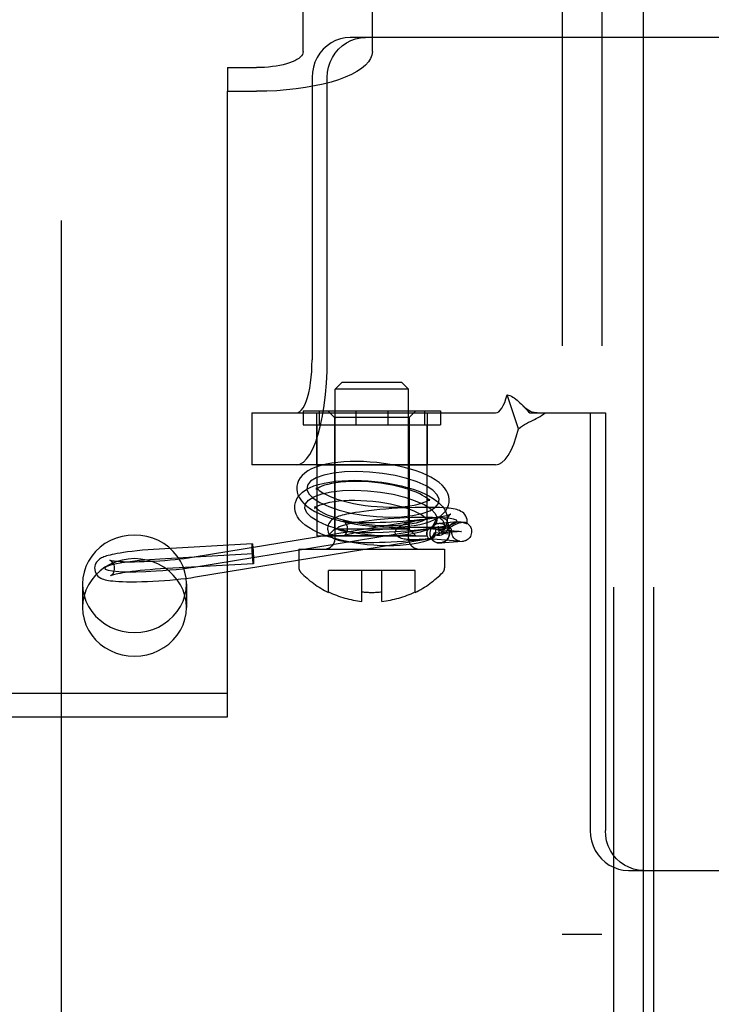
# Model space of a CAD drawing. Header units: inches. Extents: x 0 to 243, y 0 to 157.
# Tile 18 of 76: x 80.96 to 82, y 54.17 to 55.65. Entities that reach past the tile are written whole.
import ezdxf

# ---------------------------------------------------------------- set-up
doc = ezdxf.new("R2010")
doc.units = ezdxf.units.IN
doc.header["$LTSCALE"] = 13.357143
doc.header["$MEASUREMENT"] = 0
doc.linetypes.add('HIDDEN', pattern=[0.2, 0.1, -0.1])
doc.layers.get('0').update_dxf_attribs({"linetype": 'CONTINUOUS'})
for name, color, linetype in [('02___PRT_ALL_AXES', 7, 'CONTINUOUS'), ('03___PRT_ALL_CURVES', 7, 'CONTINUOUS'), ('06___PRT_ALL_SURFS', 7, 'CONTINUOUS'), ('DEFAULT_2', 8, 'HIDDEN')]:
    doc.layers.add(name, color=color, linetype=linetype)

msp = doc.modelspace()

# ---------------------------------------------------------------- linework, layer by layer
at = {"color": 3, "linetype": 'Continuous'}
msp.add_line((81.9019, 14.9774), (81.9019, 95.2694), dxfattribs=at)
at = {"layer": '02___PRT_ALL_AXES', "color": 8, "linetype": 'HIDDEN'}
for p, q in [((81.8574, 53.4644), (81.8574, 56.5324)), ((81.9174, 53.4644), (81.9174, 56.5324)), ((81.4105, 55.0619), (81.4105, 54.9839)), ((81.4106, 55.0619), (81.5765, 55.0619)), ((81.5765, 55.0619), (81.5765, 54.9839)), ((81.411, 55.0439), (81.411, 54.8774)), ((81.576, 55.0439), (81.576, 54.8774)), ((81.4106, 54.9839), (81.5765, 54.9839)), ((81.411, 54.8774), (81.576, 54.8774)), ((81.0589, 54.8053), (81.0589, 54.7698)), ((81.2149, 54.8053), (81.2149, 54.7698)), ((81.8394, 54.2784), (81.7794, 54.2784))]:
    msp.add_line(p, q, dxfattribs=at)
for points in [[(81.2149, 54.8053), (81.2143, 54.8142), (81.2126, 54.8229), (81.2098, 54.8313), (81.2059, 54.8394), (81.201, 54.847), (81.1952, 54.8539), (81.1886, 54.8602), (81.1812, 54.8657), (81.1731, 54.8702), (81.1645, 54.8739), (81.1555, 54.8765), (81.1463, 54.8781), (81.1369, 54.8786), (81.1275, 54.8781), (81.1182, 54.8765), (81.1092, 54.8739), (81.1006, 54.8702), (81.0925, 54.8657), (81.0851, 54.8602), (81.0785, 54.8539), (81.0727, 54.847), (81.0678, 54.8394), (81.0639, 54.8313), (81.0611, 54.8229), (81.0594, 54.8142), (81.0589, 54.8053)], [(81.2149, 54.7698), (81.2143, 54.7787), (81.2126, 54.7873), (81.2098, 54.7958), (81.2059, 54.8038), (81.201, 54.8114), (81.1952, 54.8184), (81.1886, 54.8246), (81.1812, 54.8301), (81.1731, 54.8347), (81.1645, 54.8383), (81.1555, 54.8409), (81.1463, 54.8425), (81.1369, 54.8431), (81.1275, 54.8425), (81.1182, 54.8409), (81.1092, 54.8383), (81.1006, 54.8347), (81.0925, 54.8301), (81.0851, 54.8246), (81.0785, 54.8184), (81.0727, 54.8114), (81.0678, 54.8038), (81.0639, 54.7958), (81.0611, 54.7873), (81.0594, 54.7787), (81.0589, 54.7698)], [(81.0589, 54.8053), (81.0594, 54.7964), (81.0611, 54.7878), (81.0639, 54.7793), (81.0678, 54.7713), (81.0727, 54.7637), (81.0785, 54.7567), (81.0851, 54.7505), (81.0925, 54.745), (81.1006, 54.7404), (81.1092, 54.7368), (81.1182, 54.7342), (81.1275, 54.7326), (81.1369, 54.732), (81.1463, 54.7326), (81.1555, 54.7342), (81.1645, 54.7368), (81.1731, 54.7404), (81.1812, 54.745), (81.1886, 54.7505), (81.1952, 54.7567), (81.201, 54.7637), (81.2059, 54.7713), (81.2098, 54.7793), (81.2126, 54.7878), (81.2143, 54.7964), (81.2149, 54.8053)], [(81.0589, 54.7698), (81.0594, 54.7609), (81.0611, 54.7522), (81.0639, 54.7438), (81.0678, 54.7357), (81.0727, 54.7281), (81.0785, 54.7212), (81.0851, 54.7149), (81.0925, 54.7094), (81.1006, 54.7049), (81.1092, 54.7012), (81.1182, 54.6986), (81.1275, 54.697), (81.1369, 54.6965), (81.1463, 54.697), (81.1555, 54.6986), (81.1645, 54.7012), (81.1731, 54.7049), (81.1812, 54.7094), (81.1886, 54.7149), (81.1952, 54.7212), (81.201, 54.7281), (81.2059, 54.7357), (81.2098, 54.7438), (81.2126, 54.7522), (81.2143, 54.7609), (81.2149, 54.7698)]]:
    msp.add_lwpolyline(points, dxfattribs=at)
at = {"layer": '03___PRT_ALL_CURVES', "color": 8, "linetype": 'HIDDEN'}
for p, q in [((81.5954, 54.8812), (81.5937, 54.8919)), ((81.226, 54.8304), (81.5928, 54.8903)), ((81.6283, 54.8838), (81.5954, 54.8812)), ((81.3147, 54.8505), (81.1751, 54.8425))]:
    msp.add_line(p, q, dxfattribs=at)
for points in [[(81.4899, 54.9732), (81.4707, 54.974), (81.4525, 54.9735), (81.4358, 54.9716), (81.4212, 54.9685), (81.4097, 54.9644), (81.4014, 54.9593), (81.3967, 54.9534), (81.3958, 54.947), (81.3987, 54.9403), (81.4053, 54.9337), (81.4153, 54.9272), (81.4287, 54.9212), (81.4443, 54.9159), (81.4619, 54.9116), (81.4807, 54.9083), (81.5005, 54.9062)], [(81.5005, 54.9062), (81.5197, 54.9055), (81.538, 54.906), (81.5546, 54.9078), (81.5692, 54.9109), (81.5807, 54.9151), (81.589, 54.9202), (81.5937, 54.926), (81.5946, 54.9325), (81.5917, 54.9391), (81.5851, 54.9458), (81.5751, 54.9522), (81.5618, 54.9583), (81.5461, 54.9635), (81.5285, 54.9679), (81.5097, 54.9711), (81.4899, 54.9732)], [(81.4976, 54.8781), (81.4782, 54.8801), (81.4593, 54.8833), (81.4417, 54.8877), (81.4258, 54.893), (81.4127, 54.8989), (81.4026, 54.9054), (81.396, 54.912), (81.3929, 54.9188), (81.3938, 54.9252), (81.3984, 54.931), (81.4066, 54.9361), (81.4183, 54.9403), (81.4327, 54.9434), (81.4493, 54.9453), (81.4675, 54.9458), (81.4871, 54.945)], [(81.4871, 54.945), (81.5065, 54.943), (81.5254, 54.9398), (81.543, 54.9354), (81.5589, 54.9301), (81.572, 54.9242), (81.5821, 54.9177), (81.5888, 54.9111), (81.5918, 54.9043), (81.5909, 54.898), (81.5863, 54.8921), (81.5781, 54.887), (81.5664, 54.8828), (81.552, 54.8797), (81.5354, 54.8779), (81.5172, 54.8773), (81.4976, 54.8781)], [(81.6217, 54.8989), (81.6207, 54.9008), (81.6163, 54.9024), (81.6087, 54.9037), (81.598, 54.9046), (81.5849, 54.9051), (81.5698, 54.9051), (81.5532, 54.9047), (81.5355, 54.9039), (81.518, 54.9027), (81.5011, 54.9012), (81.4853, 54.8994), (81.471, 54.8973), (81.4594, 54.8952), (81.4505, 54.893), (81.4447, 54.8908), (81.4422, 54.8887)], [(81.4422, 54.8887), (81.4432, 54.8868), (81.4476, 54.8852), (81.4552, 54.8839), (81.4659, 54.883), (81.479, 54.8825), (81.4941, 54.8825), (81.5106, 54.8829), (81.5283, 54.8837), (81.5458, 54.8849), (81.5628, 54.8864), (81.5786, 54.8882), (81.5928, 54.8903), (81.6045, 54.8924), (81.6134, 54.8946), (81.6192, 54.8968), (81.6217, 54.8989)], [(81.5799, 54.8882), (81.6175, 54.885), (81.6217, 54.8846), (81.625, 54.8843), (81.6272, 54.8841), (81.6283, 54.8839), (81.6283, 54.8838)], [(81.1751, 54.8425), (81.1595, 54.8415), (81.1445, 54.8401), (81.1302, 54.8385), (81.1177, 54.8367), (81.1072, 54.8347), (81.0993, 54.8328), (81.0942, 54.8308), (81.0921, 54.829), (81.093, 54.8273), (81.0971, 54.8259), (81.1039, 54.8247), (81.1134, 54.8239), (81.1253, 54.8235), (81.1388, 54.8235), (81.1538, 54.8238), (81.1694, 54.8246)], [(81.1694, 54.8246), (81.1797, 54.8253), (81.1899, 54.8261), (81.1997, 54.827), (81.2091, 54.828), (81.2179, 54.8292), (81.226, 54.8304)]]:
    msp.add_lwpolyline(points, dxfattribs=at)
at = {"layer": '06___PRT_ALL_SURFS', "color": 8, "linetype": 'HIDDEN'}
for p, q in [((81.3903, 55.0649), (81.3903, 55.0439)), ((81.3903, 55.0649), (81.5968, 55.0649)), ((81.4146, 55.0649), (81.4146, 55.0439)), ((81.4693, 55.0649), (81.4693, 55.0439)), ((81.5178, 55.0649), (81.5178, 55.0439)), ((81.5725, 55.0649), (81.5725, 55.0439)), ((81.5968, 55.0649), (81.5968, 55.0439)), ((81.3903, 55.0439), (81.5968, 55.0439))]:
    msp.add_line(p, q, dxfattribs=at)
at = {"layer": 'DEFAULT_2', "color": 8, "linetype": 'HIDDEN'}
for p, q in [((81.0269, 58.0224), (81.0269, 52.7724)), ((81.8574, 53.4644), (81.8574, 56.5324)), ((81.9174, 53.4644), (81.9174, 56.5324)), ((81.7794, 56.4984), (81.7794, 53.4984)), ((81.8394, 56.4984), (81.8394, 53.4984)), ((81.3904, 55.6045), (81.3904, 56.3848)), ((81.4944, 55.6045), (81.4944, 56.3848)), ((82.0464, 55.6259), (81.4611, 55.6259)), ((81.2769, 55.5806), (81.2769, 55.545)), ((81.2769, 55.5806), (81.3204, 55.5806)), ((81.4038, 55.5659), (81.4038, 55.1419)), ((81.4266, 55.1419), (81.4266, 55.5659)), ((81.2769, 54.6053), (81.2769, 55.545)), ((81.2769, 55.545), (81.3204, 55.545)), ((81.4485, 55.1074), (81.4385, 55.0974)), ((81.4385, 54.8739), (81.4385, 55.0974)), ((81.5485, 55.0974), (81.4385, 55.0974)), ((81.5385, 55.1074), (81.4485, 55.1074)), ((81.5385, 55.1074), (81.5485, 55.0974)), ((81.5485, 54.8739), (81.5485, 55.0974)), ((81.7141, 55.0381), (81.6969, 55.0893)), ((81.7199, 55.0734), (81.7205, 55.0728)), ((81.7205, 55.0728), (81.7271, 55.0659)), ((81.3134, 55.0619), (81.3134, 54.9839)), ((81.3134, 55.0619), (81.6792, 55.0619)), ((81.4375, 55.0549), (81.4275, 55.0649)), ((81.4275, 55.0649), (81.5595, 55.0649)), ((81.4375, 55.0549), (81.4375, 54.8874)), ((81.5495, 55.0549), (81.4375, 55.0549)), ((81.4375, 55.0549), (81.44, 55.0549)), ((81.5495, 55.0549), (81.5471, 55.0549)), ((81.5495, 55.0549), (81.5595, 55.0649)), ((81.5495, 55.0549), (81.5495, 54.8874)), ((81.731, 55.0619), (81.8217, 55.0619)), ((81.8217, 55.0619), (81.8217, 54.4349)), ((81.8217, 55.0619), (81.8445, 55.0619)), ((81.8445, 55.0619), (81.8445, 54.4349)), ((81.6792, 54.9839), (81.3134, 54.9839)), ((81.4111, 54.9478), (81.4103, 54.947)), ((81.5794, 54.9317), (81.5801, 54.9324)), ((81.5698, 54.9017), (81.5919, 54.9051)), ((81.2236, 54.8452), (81.5698, 54.9017)), ((81.5886, 54.8991), (81.5868, 54.8955)), ((81.6223, 54.8984), (81.5944, 54.8961)), ((81.6102, 54.8837), (81.6085, 54.8943)), ((81.6364, 54.8961), (81.6364, 54.8964)), ((81.4375, 54.8874), (81.4275, 54.8774)), ((81.5595, 54.8774), (81.4275, 54.8774)), ((81.44, 54.8874), (81.4375, 54.8874)), ((81.5495, 54.8874), (81.4375, 54.8874)), ((81.5471, 54.8874), (81.5495, 54.8874)), ((81.5495, 54.8874), (81.5595, 54.8774)), ((81.6103, 54.8801), (81.5873, 54.8817)), ((81.603, 54.8881), (81.59, 54.8876)), ((81.6134, 54.8856), (81.6131, 54.8867)), ((81.6134, 54.8856), (81.6135, 54.885)), ((81.3139, 54.8655), (81.1742, 54.8575)), ((81.2284, 54.8156), (81.5813, 54.8732)), ((81.5791, 54.8732), (81.5737, 54.8725)), ((81.5791, 54.8732), (81.5796, 54.8731)), ((81.5796, 54.8731), (81.6163, 54.8701)), ((81.6295, 54.8688), (81.5966, 54.8662)), ((81.6163, 54.8701), (81.6199, 54.8697)), ((81.6199, 54.8697), (81.6224, 54.8695)), ((81.6224, 54.8695), (81.6236, 54.8694)), ((81.384, 54.8574), (81.384, 54.8294)), ((81.384, 54.8574), (81.603, 54.8574)), ((81.603, 54.8574), (81.603, 54.8294)), ((81.3156, 54.8355), (81.176, 54.8276)), ((81.4285, 54.7923), (81.4285, 54.8255)), ((81.5585, 54.8255), (81.4285, 54.8255)), ((81.4785, 54.7789), (81.4785, 54.8255)), ((81.5085, 54.7789), (81.5085, 54.8255)), ((81.5585, 54.7923), (81.5585, 54.8255)), ((80.6519, 54.6409), (81.2769, 54.6409)), ((80.6519, 54.6053), (81.2769, 54.6053)), ((81.8791, 54.3749), (82.0464, 54.3749))]:
    msp.add_line(p, q, dxfattribs=at)
for points in [[(81.4611, 55.6259), (81.4536, 55.6254), (81.4463, 55.6238), (81.4392, 55.6213), (81.4325, 55.6179), (81.4262, 55.6135), (81.4206, 55.6083), (81.4156, 55.6024), (81.4115, 55.5959), (81.4081, 55.5888), (81.4057, 55.5814), (81.4043, 55.5738), (81.4038, 55.5659)], [(81.4266, 55.5659), (81.4271, 55.5738), (81.4285, 55.5814), (81.4309, 55.5888), (81.4343, 55.5959), (81.4384, 55.6024), (81.4434, 55.6083), (81.449, 55.6135), (81.4553, 55.6179), (81.462, 55.6213), (81.4691, 55.6238), (81.4764, 55.6254), (81.484, 55.6259)], [(81.3904, 55.6045), (81.3901, 55.6024), (81.3893, 55.6004), (81.388, 55.5983), (81.3861, 55.5963), (81.3838, 55.5944), (81.381, 55.5926), (81.3777, 55.5908), (81.374, 55.5891), (81.3699, 55.5876), (81.3654, 55.5862), (81.3605, 55.5849), (81.3554, 55.5838), (81.3499, 55.5828), (81.3443, 55.582), (81.3385, 55.5814), (81.3325, 55.5809), (81.3265, 55.5807), (81.3204, 55.5806)], [(81.4944, 55.6045), (81.4937, 55.5993), (81.4917, 55.5942), (81.4884, 55.5891), (81.4839, 55.5842), (81.4781, 55.5794), (81.471, 55.5748), (81.4629, 55.5704), (81.4536, 55.5663), (81.4434, 55.5624), (81.4322, 55.5589), (81.4202, 55.5558), (81.4074, 55.553), (81.3939, 55.5506), (81.3799, 55.5486), (81.3654, 55.547), (81.3506, 55.5459), (81.3356, 55.5452), (81.3204, 55.545)], [(81.3804, 54.9839), (81.3856, 54.9849), (81.3907, 54.9879), (81.3956, 54.9928), (81.4004, 54.9995), (81.405, 55.0081), (81.4092, 55.0184), (81.413, 55.0302), (81.4165, 55.0434), (81.4195, 55.0578), (81.422, 55.0733), (81.424, 55.0897), (81.4254, 55.1067), (81.4263, 55.1241), (81.4266, 55.1419)], [(81.3804, 55.0619), (81.383, 55.0624), (81.3856, 55.0639), (81.3881, 55.0664), (81.3905, 55.0698), (81.3928, 55.0742), (81.395, 55.0793), (81.3969, 55.0853), (81.3987, 55.092), (81.4002, 55.0993), (81.4015, 55.1072), (81.4025, 55.1155), (81.4032, 55.1241), (81.4036, 55.1329), (81.4038, 55.1419)], [(81.6792, 55.0619), (81.6817, 55.0624), (81.6842, 55.0637), (81.6866, 55.066), (81.6889, 55.0691), (81.6911, 55.073), (81.6932, 55.0778), (81.6951, 55.0832), (81.6969, 55.0893)], [(81.6969, 55.0893), (81.699, 55.0888), (81.7011, 55.088), (81.7032, 55.087), (81.7053, 55.0858), (81.7076, 55.0844), (81.7098, 55.0828), (81.7119, 55.0811), (81.714, 55.0792), (81.7161, 55.0772), (81.7183, 55.0751), (81.7199, 55.0734)], [(81.7418, 55.0619), (81.7401, 55.062), (81.7373, 55.0624), (81.7346, 55.0632), (81.7321, 55.0642), (81.7297, 55.0655), (81.7272, 55.067), (81.7249, 55.0688), (81.7225, 55.0709), (81.7199, 55.0734)], [(81.7141, 55.0381), (81.717, 55.0405), (81.72, 55.0427), (81.7231, 55.0446), (81.7261, 55.0463), (81.7291, 55.0479), (81.7321, 55.0493), (81.735, 55.0506), (81.7378, 55.052), (81.7407, 55.0534), (81.7437, 55.055), (81.7465, 55.0566), (81.7492, 55.0584), (81.7517, 55.0602), (81.7538, 55.0619)], [(81.7271, 55.0659), (81.7291, 55.0638), (81.731, 55.0619)], [(81.6792, 54.9839), (81.6842, 54.9848), (81.689, 54.9875), (81.6938, 54.9919), (81.6984, 54.9981), (81.7027, 55.0059), (81.7068, 55.0152), (81.7106, 55.0259), (81.7141, 55.0381)], [(81.491, 54.9882), (81.481, 54.9888), (81.471, 54.989), (81.4612, 54.9889), (81.4516, 54.9884), (81.4424, 54.9876), (81.4335, 54.9864), (81.4248, 54.9849), (81.4168, 54.9829), (81.4094, 54.9805), (81.403, 54.9778), (81.3975, 54.9749), (81.3928, 54.9716), (81.3889, 54.9681), (81.3858, 54.9643), (81.3834, 54.9604), (81.3818, 54.9562), (81.3809, 54.952), (81.3808, 54.9514)], [(81.6096, 54.9281), (81.6097, 54.9319), (81.6092, 54.9363), (81.6078, 54.9408), (81.6057, 54.9451), (81.6028, 54.9494), (81.5991, 54.9535), (81.5945, 54.9575), (81.5889, 54.9615), (81.5824, 54.9653), (81.5751, 54.969), (81.567, 54.9724), (81.5586, 54.9754), (81.5497, 54.9781), (81.5405, 54.9806), (81.5309, 54.9827), (81.5212, 54.9845), (81.5112, 54.9861), (81.5011, 54.9873), (81.491, 54.9882)], [(81.3779, 54.9232), (81.3787, 54.9274), (81.3803, 54.9316), (81.3826, 54.9357), (81.3857, 54.9395), (81.3896, 54.9431), (81.3942, 54.9464), (81.3997, 54.9494), (81.4062, 54.9522), (81.4136, 54.9546), (81.4217, 54.9566), (81.4304, 54.9582), (81.4394, 54.9594), (81.4487, 54.9602), (81.4583, 54.9607), (81.4681, 54.9608), (81.4781, 54.9606), (81.4882, 54.96)], [(81.3808, 54.9514), (81.3807, 54.9476), (81.3813, 54.9431), (81.3826, 54.9387), (81.3848, 54.9343), (81.3877, 54.9301), (81.3914, 54.926), (81.3959, 54.922), (81.4015, 54.918), (81.408, 54.9141), (81.4154, 54.9105), (81.4234, 54.9071), (81.4319, 54.9041), (81.4407, 54.9013), (81.45, 54.8989), (81.4595, 54.8968), (81.4693, 54.8949), (81.4792, 54.8934), (81.4893, 54.8922), (81.4994, 54.8913)], [(81.4106, 54.9483), (81.4106, 54.9492), (81.4106, 54.9496)], [(81.4106, 54.9496), (81.4107, 54.9495), (81.4112, 54.9486), (81.4124, 54.9473), (81.4144, 54.9456), (81.417, 54.9437), (81.4206, 54.9415), (81.4249, 54.9392), (81.4301, 54.9368), (81.436, 54.9344), (81.4427, 54.9321), (81.4499, 54.9299), (81.4578, 54.9279), (81.466, 54.9261), (81.4746, 54.9244), (81.4835, 54.9231), (81.4925, 54.922), (81.5016, 54.9212)], [(81.4889, 54.9583), (81.4799, 54.9588), (81.471, 54.959), (81.4625, 54.9589), (81.4543, 54.9585), (81.4466, 54.9579), (81.4395, 54.957), (81.433, 54.9559), (81.4273, 54.9546), (81.4224, 54.9533), (81.4184, 54.9518), (81.4152, 54.9504), (81.4129, 54.9491), (81.4113, 54.948), (81.4111, 54.9478)], [(81.4882, 54.96), (81.4983, 54.9591), (81.5084, 54.9579), (81.5183, 54.9564), (81.5281, 54.9545), (81.5376, 54.9524), (81.5468, 54.9499), (81.5557, 54.9472), (81.5641, 54.9442), (81.5721, 54.9408), (81.5794, 54.9372), (81.5859, 54.9334), (81.5914, 54.9295), (81.5959, 54.9256), (81.5996, 54.9215), (81.6026, 54.9174), (81.6047, 54.9131), (81.6061, 54.9088), (81.6068, 54.9044), (81.6068, 54.8999)], [(81.5799, 54.9298), (81.5798, 54.93), (81.5792, 54.9308), (81.578, 54.9322), (81.5761, 54.9338), (81.5734, 54.9358), (81.5699, 54.938), (81.5655, 54.9403), (81.5603, 54.9427), (81.5544, 54.9451), (81.5478, 54.9474), (81.5405, 54.9496), (81.5327, 54.9516), (81.5244, 54.9534), (81.5158, 54.955), (81.5069, 54.9564), (81.4979, 54.9575), (81.4889, 54.9583)], [(81.4103, 54.947), (81.4104, 54.9473), (81.4106, 54.9483)], [(81.4965, 54.8631), (81.4864, 54.864), (81.4763, 54.8652), (81.4664, 54.8668), (81.4566, 54.8686), (81.4471, 54.8707), (81.4379, 54.8732), (81.429, 54.8759), (81.4206, 54.8789), (81.4126, 54.8823), (81.4053, 54.8859), (81.3988, 54.8897), (81.3933, 54.8936), (81.3888, 54.8975), (81.3851, 54.9016), (81.3821, 54.9057), (81.38, 54.91), (81.3786, 54.9143), (81.3779, 54.9187), (81.3779, 54.9232)], [(81.4078, 54.9201), (81.4076, 54.9191), (81.4074, 54.9188), (81.4077, 54.9191), (81.4086, 54.9199), (81.4101, 54.921), (81.4125, 54.9223), (81.4157, 54.9237), (81.4198, 54.9251), (81.4247, 54.9265), (81.4303, 54.9278), (81.4368, 54.9289), (81.4439, 54.9297), (81.4515, 54.9304), (81.4597, 54.9307), (81.4682, 54.9308), (81.477, 54.9306), (81.486, 54.9301)], [(81.4082, 54.9206), (81.4078, 54.9213), (81.4077, 54.9215), (81.4078, 54.9211), (81.4078, 54.9201)], [(81.4987, 54.893), (81.4897, 54.8938), (81.4807, 54.8949), (81.4718, 54.8963), (81.4632, 54.8979), (81.4549, 54.8997), (81.4471, 54.9017), (81.4398, 54.9039), (81.4331, 54.9062), (81.4271, 54.9086), (81.422, 54.911), (81.4176, 54.9134), (81.4141, 54.9156), (81.4114, 54.9175), (81.4095, 54.9192), (81.4084, 54.9205), (81.4082, 54.9206)], [(81.6367, 54.9003), (81.6366, 54.9019), (81.6359, 54.9045), (81.6348, 54.907), (81.6334, 54.9092), (81.6316, 54.9112), (81.6296, 54.9129), (81.6275, 54.9141), (81.6254, 54.9152), (81.6233, 54.916), (81.6211, 54.9167), (81.6187, 54.9172), (81.616, 54.9178), (81.613, 54.9182), (81.6096, 54.9187), (81.6056, 54.9191), (81.6011, 54.9194), (81.596, 54.9197), (81.59, 54.9199), (81.5831, 54.9201), (81.5755, 54.9201), (81.5674, 54.9201), (81.5589, 54.9199), (81.5502, 54.9196), (81.5413, 54.9193), (81.5323, 54.9188), (81.5234, 54.9182), (81.5144, 54.9175), (81.5057, 54.9167), (81.4971, 54.9159), (81.4889, 54.915), (81.4815, 54.914), (81.4749, 54.9131), (81.4691, 54.9122), (81.464, 54.9114), (81.4595, 54.9105), (81.4556, 54.9097), (81.4521, 54.9089), (81.4491, 54.9082), (81.4464, 54.9074), (81.444, 54.9067), (81.4419, 54.9059), (81.44, 54.9051), (81.4381, 54.9043), (81.4364, 54.9034), (81.4348, 54.9023), (81.4332, 54.9011), (81.4316, 54.8996), (81.4302, 54.8979), (81.429, 54.8959), (81.428, 54.8937)], [(81.486, 54.9301), (81.495, 54.9293), (81.504, 54.9282), (81.5129, 54.9268), (81.5215, 54.9252), (81.5298, 54.9234), (81.5376, 54.9214), (81.5449, 54.9192), (81.5516, 54.9169), (81.5576, 54.9145), (81.5627, 54.9121), (81.5671, 54.9097), (81.5706, 54.9076), (81.5733, 54.9056), (81.5752, 54.9039), (81.5763, 54.9026), (81.5765, 54.9025)], [(81.4994, 54.8913), (81.5095, 54.8907), (81.5194, 54.8905), (81.5292, 54.8906), (81.5388, 54.891), (81.548, 54.8918), (81.557, 54.893), (81.5656, 54.8946), (81.5736, 54.8966), (81.581, 54.899), (81.5875, 54.9017), (81.5929, 54.9046), (81.5976, 54.9078), (81.6015, 54.9113), (81.6046, 54.9151), (81.607, 54.9191), (81.6086, 54.9232), (81.6096, 54.9275), (81.6096, 54.9281)], [(81.5016, 54.9212), (81.5106, 54.9207), (81.5194, 54.9205), (81.5279, 54.9206), (81.5361, 54.9209), (81.5438, 54.9216), (81.5509, 54.9224), (81.5574, 54.9236), (81.5631, 54.9248), (81.568, 54.9262), (81.572, 54.9277), (81.5752, 54.9291), (81.5775, 54.9304), (81.5791, 54.9314), (81.5794, 54.9317)], [(81.5801, 54.9324), (81.58, 54.9321), (81.5798, 54.9311)], [(81.5798, 54.9311), (81.5798, 54.9302), (81.5799, 54.9298)], [(81.4504, 54.8999), (81.4503, 54.9), (81.4501, 54.9001), (81.4503, 54.9), (81.451, 54.8998), (81.452, 54.8996), (81.4534, 54.8993), (81.4552, 54.8991), (81.4575, 54.8988), (81.4603, 54.8985), (81.4636, 54.8982), (81.4675, 54.898), (81.472, 54.8977), (81.4773, 54.8976), (81.4833, 54.8975), (81.4902, 54.8975), (81.4978, 54.8975), (81.506, 54.8977), (81.5144, 54.898), (81.523, 54.8984), (81.5317, 54.8989), (81.5404, 54.8995), (81.549, 54.9002), (81.5574, 54.9009), (81.5653, 54.9017), (81.5725, 54.9026), (81.5789, 54.9034), (81.5845, 54.9042), (81.5895, 54.9049), (81.5938, 54.9056), (81.5975, 54.9063), (81.6008, 54.907), (81.6035, 54.9076), (81.6058, 54.9081), (81.6078, 54.9086), (81.6093, 54.9091), (81.6105, 54.9095), (81.6114, 54.9098), (81.6117, 54.9099)], [(81.5917, 54.9059), (81.5913, 54.9048), (81.5908, 54.9037), (81.5903, 54.9026), (81.5898, 54.9015), (81.5892, 54.9003), (81.5886, 54.8991)], [(81.5917, 54.9059), (81.594, 54.9061), (81.5962, 54.9059), (81.5984, 54.9054), (81.6004, 54.9047), (81.6024, 54.9036), (81.6041, 54.9023), (81.6056, 54.9007), (81.6068, 54.899), (81.6078, 54.8971), (81.6084, 54.8951), (81.6085, 54.8943)], [(81.5917, 54.9059), (81.5938, 54.9051), (81.5956, 54.9042), (81.5973, 54.903), (81.5988, 54.9017), (81.6001, 54.9002), (81.6011, 54.8986), (81.6019, 54.8968), (81.6024, 54.895), (81.6026, 54.8932), (81.6025, 54.8913)], [(81.6117, 54.9099), (81.612, 54.91), (81.6123, 54.9101), (81.6123, 54.9101), (81.612, 54.91), (81.6115, 54.9096), (81.6109, 54.9091), (81.6101, 54.9083), (81.6092, 54.9072), (81.6083, 54.9058), (81.6076, 54.904)], [(81.428, 54.8937), (81.4274, 54.8912), (81.4271, 54.8885), (81.4271, 54.8873)], [(81.4571, 54.8891), (81.4568, 54.8909), (81.4561, 54.8934), (81.4551, 54.8954), (81.454, 54.897), (81.4527, 54.8983), (81.4516, 54.8992), (81.4508, 54.8998), (81.4504, 54.8999)], [(81.5769, 54.903), (81.5772, 54.904), (81.5773, 54.9043), (81.577, 54.904), (81.5762, 54.9032), (81.5746, 54.9021), (81.5722, 54.9008), (81.569, 54.8994), (81.5649, 54.898), (81.5601, 54.8966), (81.5544, 54.8953), (81.5479, 54.8942), (81.5408, 54.8934), (81.5332, 54.8927), (81.525, 54.8924), (81.5165, 54.8923), (81.5077, 54.8925), (81.4987, 54.893)], [(81.5288, 54.8821), (81.5288, 54.8831), (81.529, 54.8842), (81.5294, 54.8853), (81.5301, 54.8865), (81.5308, 54.8875), (81.5318, 54.8886), (81.533, 54.8897), (81.5343, 54.8907), (81.5357, 54.8917), (81.5373, 54.8926), (81.5391, 54.8935), (81.5409, 54.8944), (81.5429, 54.8952), (81.5449, 54.896), (81.5471, 54.8967), (81.5493, 54.8974), (81.5516, 54.898), (81.5539, 54.8986), (81.5563, 54.8991), (81.5587, 54.8997), (81.5611, 54.9002), (81.5635, 54.9006), (81.566, 54.9011), (81.5684, 54.9015)], [(81.5765, 54.9025), (81.5769, 54.9018), (81.577, 54.9016), (81.5769, 54.9021), (81.5769, 54.903)], [(81.5812, 54.8823), (81.5813, 54.8834), (81.5815, 54.8845), (81.5817, 54.8855), (81.582, 54.8865), (81.5824, 54.8875), (81.5828, 54.8885), (81.5833, 54.8893), (81.5838, 54.8902), (81.5843, 54.891), (81.5849, 54.8917)], [(81.5849, 54.8917), (81.5861, 54.8928), (81.5874, 54.8938), (81.5888, 54.8946), (81.5903, 54.8952), (81.5919, 54.8957), (81.5935, 54.896), (81.5944, 54.8961)], [(81.5868, 54.8955), (81.5862, 54.8943), (81.5856, 54.893), (81.5849, 54.8917)], [(81.6085, 54.8943), (81.6087, 54.893), (81.6086, 54.8908), (81.6082, 54.8887), (81.6075, 54.8867), (81.6065, 54.8848), (81.6052, 54.8831), (81.6036, 54.8815), (81.6018, 54.8802), (81.5999, 54.8792), (81.5978, 54.8784), (81.5956, 54.8779), (81.5933, 54.8778), (81.5911, 54.878), (81.5889, 54.8785)], [(81.5944, 54.8961), (81.5951, 54.8962), (81.5967, 54.8961)], [(81.5967, 54.8961), (81.5986, 54.8959), (81.6005, 54.8953), (81.6023, 54.8946), (81.604, 54.8936), (81.6055, 54.8924), (81.6069, 54.891), (81.608, 54.8894), (81.609, 54.8877), (81.6097, 54.8859), (81.6101, 54.884), (81.6102, 54.8837)], [(81.6068, 54.8999), (81.606, 54.8957), (81.6044, 54.8915), (81.6021, 54.8874), (81.5988, 54.8834)], [(81.6025, 54.8913), (81.6022, 54.8894), (81.6016, 54.8877), (81.6008, 54.886), (81.5997, 54.8844), (81.5988, 54.8834)], [(81.6206, 54.895), (81.6185, 54.8939), (81.6162, 54.8927), (81.614, 54.8916), (81.6118, 54.8905), (81.6095, 54.8896), (81.6073, 54.8889), (81.6051, 54.8884), (81.603, 54.8881)], [(81.6076, 54.904), (81.607, 54.9017), (81.6068, 54.8993), (81.6068, 54.8985)], [(81.6068, 54.8985), (81.607, 54.8967), (81.6077, 54.8943), (81.6087, 54.8922), (81.61, 54.8905), (81.6112, 54.8892), (81.6123, 54.8883)], [(81.6102, 54.8883), (81.6101, 54.8883), (81.61, 54.8884), (81.6099, 54.8885), (81.6098, 54.8886), (81.6097, 54.8888), (81.6097, 54.8889), (81.6096, 54.8891), (81.6096, 54.8894), (81.6097, 54.8896), (81.6097, 54.89), (81.6098, 54.8903), (81.6099, 54.8907), (81.6101, 54.8911), (81.6103, 54.8915), (81.6105, 54.892), (81.6109, 54.8925), (81.6113, 54.8931), (81.6118, 54.8936), (81.6123, 54.8942), (81.6129, 54.8947), (81.6135, 54.8952), (81.6142, 54.8957), (81.6149, 54.8961), (81.6156, 54.8965), (81.6163, 54.8969), (81.6171, 54.8972), (81.6178, 54.8974), (81.6186, 54.8977), (81.6193, 54.8979), (81.6201, 54.8981), (81.6209, 54.8982), (81.6217, 54.8983), (81.6223, 54.8984)], [(81.6337, 54.8973), (81.6329, 54.8974), (81.632, 54.8974), (81.631, 54.8974), (81.6299, 54.8974), (81.6287, 54.8973), (81.6274, 54.8971), (81.626, 54.8969), (81.6244, 54.8965), (81.6226, 54.8959), (81.6206, 54.895)], [(81.6223, 54.8984), (81.6225, 54.8984), (81.6233, 54.8984), (81.6241, 54.8984), (81.6249, 54.8984), (81.6258, 54.8984), (81.6266, 54.8983), (81.6274, 54.8982), (81.6282, 54.898), (81.629, 54.8979), (81.6298, 54.8977), (81.6306, 54.8975), (81.6313, 54.8973), (81.6321, 54.897), (81.6328, 54.8968)], [(81.636, 54.8968), (81.6361, 54.8967), (81.6369, 54.8962), (81.6379, 54.8955), (81.6389, 54.8946), (81.6398, 54.8936), (81.6407, 54.8925), (81.6414, 54.8914), (81.6421, 54.89), (81.6427, 54.8884), (81.6432, 54.8865), (81.6434, 54.8846), (81.6434, 54.8826), (81.643, 54.8804), (81.6424, 54.8783), (81.6416, 54.8766), (81.6406, 54.875), (81.6394, 54.8736), (81.6382, 54.8724), (81.6368, 54.8714), (81.6354, 54.8705), (81.6342, 54.87), (81.6331, 54.8696), (81.632, 54.8692), (81.631, 54.869), (81.6302, 54.8689), (81.6295, 54.8688)], [(81.6328, 54.8968), (81.6341, 54.8964), (81.6346, 54.8962), (81.6352, 54.896), (81.6356, 54.8959), (81.636, 54.8959), (81.6363, 54.8959), (81.6364, 54.8961), (81.6364, 54.8961)], [(81.636, 54.8968), (81.6356, 54.897), (81.6351, 54.8971), (81.6345, 54.8972), (81.6337, 54.8973)], [(81.6364, 54.8964), (81.6363, 54.8966), (81.636, 54.8968)], [(81.6364, 54.8961), (81.6366, 54.8968), (81.6368, 54.8993), (81.6367, 54.9003)], [(81.4271, 54.8873), (81.4273, 54.8858), (81.428, 54.8831), (81.429, 54.8806), (81.4305, 54.8784), (81.4323, 54.8764), (81.4343, 54.8747), (81.4363, 54.8735), (81.4384, 54.8724), (81.4405, 54.8716), (81.4428, 54.871), (81.4452, 54.8704), (81.4479, 54.8699), (81.4509, 54.8694), (81.4543, 54.8689), (81.4582, 54.8685), (81.4627, 54.8682), (81.4679, 54.8679), (81.4738, 54.8677), (81.4807, 54.8675), (81.4883, 54.8675), (81.4964, 54.8675), (81.505, 54.8677), (81.5137, 54.868), (81.5226, 54.8684), (81.5315, 54.8688), (81.5405, 54.8694), (81.5494, 54.8701), (81.5582, 54.8709), (81.5668, 54.8717), (81.5737, 54.8725)], [(81.4522, 54.8777), (81.4518, 54.8776), (81.4515, 54.8775), (81.4516, 54.8775), (81.4518, 54.8776), (81.4523, 54.878), (81.453, 54.8786), (81.4538, 54.8793), (81.4546, 54.8804), (81.4555, 54.8818), (81.4563, 54.8836)], [(81.6102, 54.8883), (81.6085, 54.8886), (81.6061, 54.8889), (81.6033, 54.8892), (81.5999, 54.8894), (81.5959, 54.8897), (81.5913, 54.8899), (81.586, 54.89), (81.5798, 54.8901), (81.5729, 54.8901), (81.5652, 54.8901), (81.5569, 54.8899), (81.5485, 54.8895), (81.5398, 54.8891), (81.5311, 54.8886), (81.5224, 54.888), (81.5138, 54.8873), (81.5055, 54.8866), (81.4977, 54.8858), (81.4906, 54.885), (81.4843, 54.8841), (81.4788, 54.8834), (81.4739, 54.8826), (81.4697, 54.8819), (81.466, 54.8812), (81.4629, 54.8806), (81.4602, 54.88), (81.4579, 54.8795), (81.456, 54.879), (81.4545, 54.8785), (81.4533, 54.8781), (81.4524, 54.8778), (81.4522, 54.8777)], [(81.4563, 54.8836), (81.4569, 54.8859), (81.4571, 54.8883), (81.4571, 54.8891)], [(81.572, 54.8723), (81.5695, 54.872), (81.5671, 54.8718), (81.5647, 54.8716), (81.5622, 54.8715), (81.5598, 54.8714), (81.5574, 54.8713), (81.5551, 54.8713), (81.5527, 54.8713), (81.5505, 54.8714), (81.5482, 54.8716), (81.5461, 54.8719), (81.544, 54.8722), (81.542, 54.8725), (81.5401, 54.873), (81.5383, 54.8735), (81.5366, 54.8741), (81.5351, 54.8748), (81.5337, 54.8755), (81.5325, 54.8763), (81.5314, 54.8771), (81.5305, 54.878), (81.5298, 54.879), (81.5293, 54.88), (81.5289, 54.881), (81.5288, 54.8821)], [(81.5791, 54.8732), (81.5789, 54.8734), (81.5785, 54.8738), (81.578, 54.8744), (81.5775, 54.8754), (81.577, 54.8765), (81.5766, 54.8779), (81.5764, 54.8793), (81.5763, 54.8808), (81.5763, 54.8823), (81.5766, 54.8837), (81.577, 54.885), (81.5775, 54.8861), (81.5781, 54.8871), (81.5789, 54.8879), (81.5798, 54.8885), (81.5808, 54.8889), (81.5819, 54.8892), (81.5831, 54.8893), (81.5842, 54.8892), (81.5855, 54.889), (81.5867, 54.8888), (81.5879, 54.8884), (81.5892, 54.888), (81.5905, 54.8876), (81.5919, 54.887)], [(81.5812, 54.8795), (81.5811, 54.8802), (81.5811, 54.8809), (81.5811, 54.8816), (81.5812, 54.8823)], [(81.5822, 54.8742), (81.582, 54.8748), (81.5819, 54.8752), (81.5818, 54.8755), (81.5817, 54.8759), (81.5816, 54.8763), (81.5815, 54.8767), (81.5814, 54.8772), (81.5814, 54.8777), (81.5813, 54.8783), (81.5812, 54.8789), (81.5812, 54.8795)], [(81.5813, 54.8732), (81.5819, 54.8733), (81.5832, 54.8738), (81.5845, 54.8745), (81.5857, 54.8755), (81.5868, 54.8767), (81.5877, 54.8782), (81.5885, 54.8798), (81.5892, 54.8816), (81.5896, 54.8835), (81.5899, 54.8855), (81.59, 54.8876)], [(81.5873, 54.8817), (81.5865, 54.8798), (81.5854, 54.8779), (81.584, 54.876), (81.5822, 54.8742)], [(81.5827, 54.8735), (81.5834, 54.8742), (81.5841, 54.8749), (81.5848, 54.8756), (81.5853, 54.8764), (81.5859, 54.8772), (81.5863, 54.8781), (81.5867, 54.879), (81.587, 54.8799), (81.5872, 54.8808), (81.5873, 54.8817)], [(81.5827, 54.8735), (81.584, 54.8717), (81.5857, 54.8702), (81.5876, 54.869), (81.5896, 54.868), (81.5919, 54.8674), (81.5942, 54.8671), (81.5965, 54.8671), (81.5988, 54.8675), (81.601, 54.8682), (81.6031, 54.8692), (81.605, 54.8705), (81.6067, 54.872), (81.6081, 54.8738), (81.6092, 54.8758), (81.6099, 54.8779), (81.6103, 54.8801)], [(81.5849, 54.8736), (81.5853, 54.8739), (81.5859, 54.8743), (81.5864, 54.8748), (81.587, 54.8753), (81.5875, 54.876), (81.588, 54.8768), (81.5885, 54.8776), (81.5889, 54.8785)], [(81.5988, 54.8834), (81.5984, 54.8829), (81.5968, 54.8816), (81.595, 54.8805), (81.5931, 54.8795), (81.5911, 54.8789), (81.5889, 54.8785)], [(81.5919, 54.887), (81.5947, 54.8859), (81.5962, 54.8854), (81.5977, 54.8848), (81.5992, 54.8843), (81.6007, 54.8838), (81.6022, 54.8833)], [(81.6103, 54.8801), (81.61, 54.8779), (81.6094, 54.8759), (81.6085, 54.8739), (81.6073, 54.8721), (81.6059, 54.8705), (81.6043, 54.8691), (81.6025, 54.8679), (81.6005, 54.8671), (81.5984, 54.8665), (81.5966, 54.8662)], [(81.6135, 54.885), (81.6134, 54.8848), (81.6131, 54.8841), (81.6124, 54.8836), (81.6114, 54.8831), (81.6102, 54.8828), (81.6088, 54.8827), (81.6073, 54.8826), (81.6057, 54.8827), (81.604, 54.8829), (81.6022, 54.8833)], [(81.6123, 54.8883), (81.6122, 54.8884), (81.612, 54.8885), (81.6118, 54.8885), (81.6116, 54.8885), (81.6113, 54.8884), (81.6111, 54.8884), (81.6109, 54.8884), (81.6107, 54.8883), (81.6106, 54.8883), (81.6104, 54.8883), (81.6102, 54.8883)], [(81.6102, 54.8837), (81.6104, 54.882), (81.6103, 54.8801)], [(81.6131, 54.8867), (81.613, 54.8873), (81.6128, 54.8877), (81.6126, 54.8881), (81.6124, 54.8883), (81.6123, 54.8883)], [(81.6255, 54.8692), (81.6255, 54.8691), (81.6256, 54.8691), (81.6255, 54.8691), (81.6254, 54.8692), (81.6252, 54.8692), (81.6249, 54.8693), (81.6245, 54.8694), (81.624, 54.8695), (81.6235, 54.8697), (81.6228, 54.8699), (81.6221, 54.8702), (81.6214, 54.8706), (81.6206, 54.871), (81.6197, 54.8717), (81.6187, 54.8725), (81.6178, 54.8732), (81.617, 54.8741), (81.6163, 54.8751), (81.6155, 54.8762), (81.6148, 54.8776), (81.6142, 54.8792), (81.6137, 54.8809), (81.6135, 54.8827), (81.6135, 54.8847), (81.6135, 54.885)], [(81.3141, 54.8488), (81.314, 54.851), (81.3139, 54.8531), (81.3138, 54.8551), (81.3137, 54.8571), (81.3137, 54.859), (81.3136, 54.8606), (81.3136, 54.8621), (81.3136, 54.8633), (81.3137, 54.8643), (81.3137, 54.865), (81.3138, 54.8654), (81.3139, 54.8655)], [(81.3139, 54.8655), (81.3139, 54.8655), (81.314, 54.8652), (81.3141, 54.8647), (81.3143, 54.8639), (81.3144, 54.8628), (81.3146, 54.8615), (81.3147, 54.86), (81.3149, 54.8582), (81.315, 54.8563), (81.3152, 54.8543), (81.3153, 54.8522)], [(81.5849, 54.8736), (81.5785, 54.8709), (81.5711, 54.8685), (81.563, 54.8665), (81.5543, 54.8649), (81.5454, 54.8637), (81.5361, 54.8629), (81.5265, 54.8624), (81.5166, 54.8623), (81.5066, 54.8625), (81.4965, 54.8631)], [(81.5796, 54.8731), (81.5805, 54.8731), (81.5813, 54.8732)], [(81.5966, 54.8662), (81.5963, 54.8662), (81.5942, 54.8662), (81.5921, 54.8665), (81.59, 54.8672), (81.5881, 54.8681), (81.5863, 54.8693), (81.5847, 54.8707), (81.5833, 54.8724), (81.5822, 54.8742)], [(81.5827, 54.8735), (81.5831, 54.8734), (81.5837, 54.8733), (81.5842, 54.8734), (81.5848, 54.8736), (81.5849, 54.8736)], [(81.6236, 54.8694), (81.6245, 54.8693), (81.6248, 54.8692), (81.6251, 54.8692), (81.6253, 54.8692), (81.6255, 54.8692)], [(81.1742, 54.8575), (81.1657, 54.857), (81.1572, 54.8563), (81.1488, 54.8556), (81.1408, 54.8548), (81.1333, 54.854), (81.1265, 54.8531), (81.1206, 54.8523), (81.1154, 54.8515), (81.1108, 54.8507), (81.1067, 54.8499), (81.1032, 54.8492), (81.1001, 54.8485), (81.0974, 54.8478), (81.095, 54.8471), (81.0928, 54.8464), (81.0909, 54.8457), (81.0891, 54.845), (81.0874, 54.8442), (81.0857, 54.8432), (81.0841, 54.8422), (81.0826, 54.8409), (81.0812, 54.8395), (81.0799, 54.8379), (81.0789, 54.8361), (81.0779, 54.834), (81.0773, 54.8316), (81.077, 54.829), (81.0771, 54.8276)], [(81.3156, 54.8355), (81.3155, 54.8355), (81.3154, 54.8357), (81.3153, 54.8363), (81.3152, 54.8371), (81.315, 54.8381), (81.3149, 54.8395), (81.3147, 54.841), (81.3146, 54.8428), (81.3144, 54.8447), (81.3143, 54.8467), (81.3141, 54.8488)], [(81.3153, 54.8522), (81.3154, 54.85), (81.3156, 54.8479), (81.3157, 54.8459), (81.3157, 54.8439), (81.3158, 54.842), (81.3158, 54.8404), (81.3158, 54.8389), (81.3158, 54.8377), (81.3158, 54.8367), (81.3157, 54.836), (81.3156, 54.8356), (81.3156, 54.8355)], [(81.0997, 54.8407), (81.0997, 54.8407), (81.0998, 54.8406), (81.1003, 54.8405), (81.1013, 54.8403), (81.1025, 54.8401), (81.1042, 54.8398), (81.1064, 54.8396), (81.109, 54.8393), (81.1121, 54.8391), (81.1158, 54.8388), (81.12, 54.8387), (81.125, 54.8385), (81.1307, 54.8385), (81.1371, 54.8385), (81.1441, 54.8386), (81.1516, 54.8388), (81.1592, 54.8391), (81.167, 54.8395), (81.1749, 54.84), (81.1826, 54.8405), (81.1903, 54.8412), (81.1978, 54.8419), (81.2049, 54.8426), (81.2116, 54.8435), (81.2179, 54.8443), (81.2236, 54.8452)], [(81.107, 54.8295), (81.1068, 54.8313), (81.1062, 54.8335), (81.1052, 54.8355), (81.104, 54.8373), (81.1027, 54.8387), (81.1015, 54.8397), (81.1006, 54.8403), (81.1, 54.8406), (81.0997, 54.8407)], [(81.0771, 54.8276), (81.0772, 54.8264), (81.0778, 54.8239), (81.0787, 54.8214), (81.0802, 54.819), (81.082, 54.817), (81.084, 54.8153), (81.0861, 54.814), (81.0882, 54.813), (81.0904, 54.8122), (81.0927, 54.8115), (81.0951, 54.8109), (81.0978, 54.8104), (81.1009, 54.81), (81.1045, 54.8096), (81.1085, 54.8092), (81.1133, 54.8089), (81.1187, 54.8087), (81.1251, 54.8085), (81.1322, 54.8085), (81.1399, 54.8085), (81.148, 54.8087), (81.1563, 54.8089), (81.1647, 54.8093), (81.1733, 54.8098), (81.1818, 54.8104), (81.1902, 54.811), (81.1985, 54.8118), (81.2065, 54.8126), (81.2142, 54.8135), (81.2215, 54.8145), (81.2284, 54.8156)], [(81.1011, 54.8175), (81.1012, 54.8175), (81.1015, 54.8177), (81.102, 54.818), (81.1027, 54.8186), (81.1034, 54.8194), (81.1043, 54.8203), (81.1051, 54.8215), (81.1058, 54.8229), (81.1064, 54.8246), (81.1069, 54.8267), (81.107, 54.829), (81.107, 54.8295)], [(81.176, 54.8276), (81.1681, 54.8271), (81.1603, 54.8265), (81.1526, 54.8258), (81.1454, 54.8251), (81.1387, 54.8244), (81.1327, 54.8237), (81.1274, 54.823), (81.1228, 54.8223), (81.1187, 54.8216), (81.1152, 54.821), (81.1121, 54.8204), (81.1095, 54.8199), (81.1073, 54.8194), (81.1055, 54.8189), (81.104, 54.8185), (81.1029, 54.8182), (81.102, 54.8179), (81.1015, 54.8176), (81.1012, 54.8175), (81.1011, 54.8175)], [(81.8217, 54.4349), (81.8222, 54.427), (81.8236, 54.4194), (81.826, 54.4119), (81.8294, 54.4049), (81.8335, 54.3984), (81.8385, 54.3925), (81.8441, 54.3873), (81.8504, 54.3829), (81.8571, 54.3795), (81.8642, 54.3769), (81.8715, 54.3754), (81.8791, 54.3749)], [(81.9019, 54.3749), (81.8943, 54.3754), (81.887, 54.3769), (81.8799, 54.3795), (81.8732, 54.3829), (81.8669, 54.3873), (81.8613, 54.3925), (81.8563, 54.3984), (81.8522, 54.4049), (81.8489, 54.4119), (81.8464, 54.4194), (81.845, 54.427), (81.8445, 54.4349)]]:
    msp.add_lwpolyline(points, dxfattribs=at)
for centre, radius, start, end in [((81.422, 54.8739), 0.0165, 270, 360), ((81.565, 54.8739), 0.0165, 180, 270), ((81.394, 54.8294), 0.01, 180, 224.2298), ((81.4935, 54.9263), 0.1489, 224.2298, 244.0267), ((81.4935, 54.9263), 0.1489, 295.9733, 315.7702), ((81.593, 54.8294), 0.01, 315.7702, 360), ((81.4935, 54.9263), 0.1481, 243.9672, 264.187), ((81.4935, 54.9263), 0.1339, 263.5689, 276.4311), ((81.4935, 54.9263), 0.1481, 275.813, 296.0328)]:
    msp.add_arc(centre, radius, start, end, dxfattribs=at)

doc.saveas('drawing.dxf')
